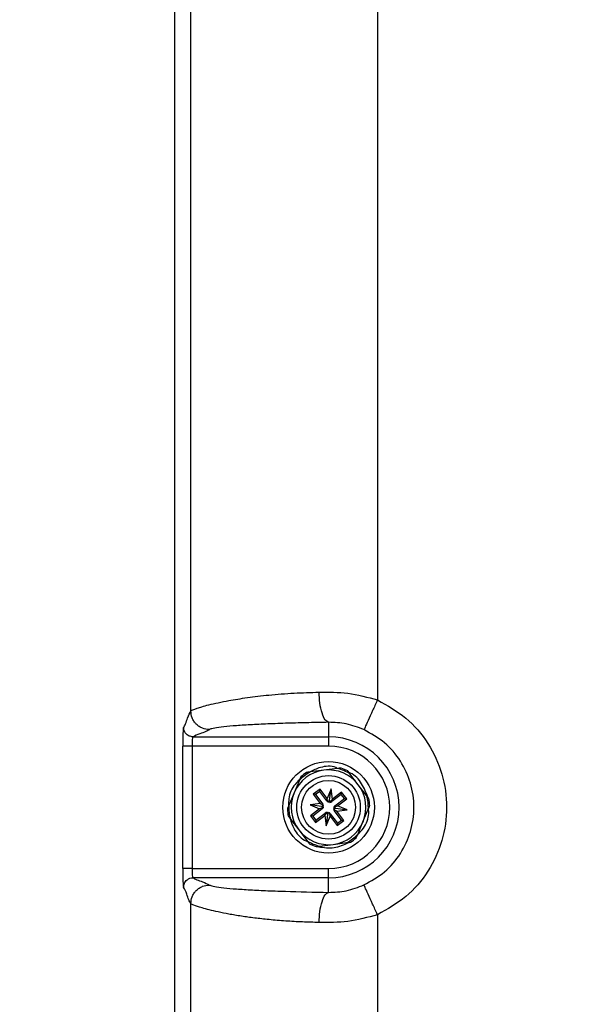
# Paper-space layout 'Sheet1' of a CAD drawing. Header units: millimetres. Extents: x 0 to 420, y 0 to 297.
# Tile 42 of 130: x 41 to 53, y 202 to 224. Entities that reach past the tile are written whole.
import ezdxf

# ---------------------------------------------------------------- set-up
doc = ezdxf.new("R2010")
doc.units = ezdxf.units.MM
doc.layers.add('SLD-0', color=179, linetype='Continuous')
doc.styles.add('SLDTEXTSTYLE1', font='TXT', dxfattribs={"width": 0.75})
doc.styles.add('SLDTEXTSTYLE3', font='TXT', dxfattribs={"width": 0.96})
doc.dimstyles.new('SLDDIMSTYLE0', dxfattribs={"dimtxt": 2.5, "dimasz": 3.302, "dimexe": 0, "dimexo": 0.0625, "dimtad": 1, "dimdec": 1, "dimlfac": 5, "dimrnd": 1e-09, "dimzin": 12, "dimdsep": 46, "dimtxsty": 'SLDTEXTSTYLE1', "dimblk1": 'NONE', "dimblk2": 'NONE', "dimsah": 1, "dimcen": 0.09, "dimadec": 0, "dimazin": 3, "dimtfac": 1, "dimtofl": 0, "dimtmove": 0, "dimatfit": 3, "dimldrblk": 'NONE', "dimfxl": 0, "dimfrac": 2, "dimtolj": 1, "dimtzin": 12, "dimarcsym": 0})
doc.dimstyles.new('SLDDIMSTYLE3', dxfattribs={"dimtxt": 2.5, "dimasz": 3.302, "dimexe": 0, "dimexo": 0.0625, "dimtad": 1, "dimdec": 1, "dimlfac": 5, "dimrnd": 1e-09, "dimzin": 4, "dimdsep": 46, "dimtxsty": 'SLDTEXTSTYLE1', "dimblk1": 'NONE', "dimblk2": 'NONE', "dimsah": 1, "dimcen": 0, "dimadec": 0, "dimazin": 1, "dimtfac": 1, "dimtmove": 0, "dimatfit": 3, "dimldrblk": 'NONE', "dimfxl": 0, "dimfrac": 2, "dimtolj": 1, "dimtzin": 12, "dimarcsym": 0})
doc.dimstyles.new('SLDDIMSTYLE4', dxfattribs={"dimtxt": 2.5, "dimasz": 3.302, "dimexe": 0, "dimexo": 0.0625, "dimtad": 1, "dimdec": 1, "dimlfac": 5, "dimrnd": 1e-09, "dimzin": 12, "dimdsep": 46, "dimtxsty": 'SLDTEXTSTYLE1', "dimblk1": 'NONE', "dimblk2": 'NONE', "dimsah": 1, "dimcen": 0, "dimadec": 0, "dimazin": 3, "dimtfac": 1, "dimtmove": 0, "dimatfit": 3, "dimldrblk": 'NONE', "dimfxl": 0, "dimfrac": 2, "dimtolj": 1, "dimtzin": 12, "dimarcsym": 0})

# ---------------------------------------------------------------- blocks, each defined once
blk = doc.blocks.new('_D')
at = {"layer": 'SLD-0', "color": 179}
for p, q in [((46.214, 263.866), (25.414, 263.866)), ((25.914, 260.866), (26.414, 263.866)), ((26.414, 263.866), (26.914, 260.866)), ((26.414, 263.866), (26.414, 260.866)), ((26.414, 140.575), (26.414, 263.866)), ((25.914, 260.866), (26.914, 260.866)), ((26.414, 140.575), (25.914, 143.575)), ((26.914, 143.575), (25.914, 143.575)), ((26.914, 143.575), (26.414, 140.575)), ((26.414, 140.575), (26.414, 143.575)), ((46.214, 140.575), (25.414, 140.575))]:
    blk.add_line(p, q, dxfattribs=at)
at = {"layer": 'SLD-0', "color": 179, "insert": (23.378, 198.064), "char_height": 2.5, "attachment_point": 1, "rotation": 90, "style": 'SLDTEXTSTYLE3'}
blk.add_mtext('616.5', dxfattribs=at)
blk = doc.blocks.new('_None')
blk = doc.blocks.new('_D_22')
at = {"layer": 'SLD-0', "color": 179}
for p, q in [((177.639, 244.196), (170.681, 237.013)), ((170.681, 237.013), (163.266, 229.357)), ((168.235, 235.206), (170.681, 237.013)), ((170.681, 237.013), (168.594, 234.858)), ((170.681, 237.013), (168.953, 234.51)), ((168.235, 235.206), (168.953, 234.51)), ((163.266, 229.357), (151.443, 229.357))]:
    blk.add_line(p, q, dxfattribs=at)
at = {"layer": 'SLD-0', "color": 179, "char_height": 2.5, "attachment_point": 1, "style": 'SLDTEXTSTYLE3'}
for s, insert in [('%%c', (150.193, 232.392)), ('20.0', (155.213, 232.43))]:
    blk.add_mtext(s, dxfattribs=dict(at, insert=insert))
blk = doc.blocks.new('_D_23')
at = {"layer": 'SLD-0', "color": 179}
for p, q in [((163.999, 261.493), (154.023, 261.493)), ((172.8, 249.896), (163.999, 261.493)), ((171.384, 252.588), (170.588, 251.984)), ((171.384, 252.588), (172.8, 249.896)), ((172.8, 249.896), (170.986, 252.286)), ((172.8, 249.896), (170.588, 251.984)), ((175.52, 246.312), (172.8, 249.896))]:
    blk.add_line(p, q, dxfattribs=at)
at = {"layer": 'SLD-0', "color": 179, "char_height": 2.5, "attachment_point": 1, "style": 'SLDTEXTSTYLE3'}
for s, insert in [('%%c', (152.773, 264.528)), ('9.0', (157.794, 264.566))]:
    blk.add_mtext(s, dxfattribs=dict(at, insert=insert))
blk = doc.blocks.new('_D_24')
at = {"layer": 'SLD-0', "color": 179}
for p, q in [((241.453, 256.697), (250.709, 264.131)), ((250.709, 264.131), (262.532, 264.131)), ((241.453, 256.697), (243.478, 258.965)), ((244.105, 258.186), (243.478, 258.965)), ((241.453, 256.697), (243.792, 258.576)), ((244.105, 258.186), (241.453, 256.697)), ((236.385, 252.627), (241.453, 256.697))]:
    blk.add_line(p, q, dxfattribs=at)
at = {"layer": 'SLD-0', "color": 179, "char_height": 2.5, "attachment_point": 1, "style": 'SLDTEXTSTYLE3'}
for s, insert in [('%%c', (251.047, 267.167)), ('13.0', (256.067, 267.205))]:
    blk.add_mtext(s, dxfattribs=dict(at, insert=insert))
blk = doc.blocks.new('_D_25')
at = {"layer": 'SLD-0', "color": 179}
for p, q in [((240.691, 239.098), (237.146, 235.226)), ((237.146, 235.226), (227.951, 225.18)), ((234.752, 233.35), (237.146, 235.226)), ((237.146, 235.226), (235.121, 233.013)), ((237.146, 235.226), (235.489, 232.675)), ((234.752, 233.35), (235.489, 232.675)), ((227.951, 225.18), (216.128, 225.18))]:
    blk.add_line(p, q, dxfattribs=at)
at = {"layer": 'SLD-0', "color": 179, "char_height": 2.5, "attachment_point": 1, "style": 'SLDTEXTSTYLE3'}
for s, insert in [('%%c', (214.878, 228.215)), ('10.5', (219.898, 228.254))]:
    blk.add_mtext(s, dxfattribs=dict(at, insert=insert))

psp = doc.layouts.new('Sheet1')

# ---------------------------------------------------------------- linework, layer by layer
at = {"layer": 'SLD-0', "color": 179, "linetype": 'Continuous', "lineweight": 25}
for p, q in [((43.954, 252.866), (43.954, 160.466)), ((44.306, 208.73), (44.306, 245.003)), ((48.301, 244.766), (48.301, 208.966)), ((47.254, 208.488), (47.254, 208.176)), ((44.352, 208.176), (47.254, 208.176)), ((47.254, 208.176), (47.254, 207.976)), ((44.132, 205.356), (44.132, 207.976)), ((44.332, 207.976), (44.132, 207.976)), ((47.254, 207.976), (44.332, 207.976)), ((44.332, 207.976), (44.332, 205.356)), ((47.153, 207.46), (46.861, 207.423)), ((47.444, 207.497), (47.153, 207.46)), ((47.89, 207.15), (47.712, 207.384)), ((46.63, 207.247), (46.516, 206.976)), ((48.068, 206.916), (47.89, 207.15)), ((46.516, 206.976), (46.402, 206.704)), ((47.071, 207.055), (46.928, 206.946)), ((46.928, 206.946), (47.078, 206.748)), ((46.977, 206.939), (46.928, 206.946)), ((47.064, 207.006), (46.977, 206.939)), ((46.977, 206.939), (47.131, 206.736)), ((47.064, 207.006), (47.071, 207.055)), ((47.219, 206.803), (47.064, 207.006)), ((47.221, 206.857), (47.071, 207.055)), ((47.308, 207.062), (47.221, 206.857)), ((47.274, 206.82), (47.308, 207.062)), ((47.336, 206.842), (47.308, 207.062)), ((47.527, 206.943), (47.324, 206.789)), ((47.533, 206.992), (47.336, 206.842)), ((47.527, 206.943), (47.533, 206.992)), ((47.593, 206.855), (47.527, 206.943)), ((47.642, 206.849), (47.533, 206.992)), ((47.078, 206.748), (46.857, 206.72)), ((47.078, 206.748), (47.116, 206.725)), ((47.131, 206.736), (47.116, 206.725)), ((47.219, 206.803), (47.234, 206.815)), ((47.234, 206.815), (47.221, 206.857)), ((47.274, 206.82), (47.256, 206.777)), ((47.28, 206.773), (47.274, 206.82)), ((47.336, 206.842), (47.312, 206.804)), ((47.324, 206.789), (47.312, 206.804)), ((47.39, 206.701), (47.593, 206.855)), ((47.445, 206.698), (47.642, 206.849)), ((47.593, 206.855), (47.642, 206.849)), ((46.857, 206.72), (47.063, 206.634)), ((47.1, 206.687), (46.857, 206.72)), ((47.063, 206.634), (46.865, 206.484)), ((47.117, 206.631), (46.914, 206.477)), ((46.98, 206.389), (47.183, 206.544)), ((47.105, 206.647), (47.063, 206.634)), ((47.146, 206.693), (47.1, 206.687)), ((47.1, 206.687), (47.143, 206.669)), ((47.117, 206.631), (47.105, 206.647)), ((47.171, 206.491), (47.195, 206.528)), ((47.183, 206.544), (47.195, 206.528)), ((47.227, 206.559), (47.233, 206.512)), ((47.233, 206.512), (47.251, 206.556)), ((47.288, 206.529), (47.273, 206.518)), ((47.273, 206.518), (47.286, 206.475)), ((47.288, 206.529), (47.443, 206.326)), ((47.361, 206.639), (47.407, 206.645)), ((47.407, 206.645), (47.364, 206.663)), ((47.376, 206.596), (47.391, 206.608)), ((47.53, 206.393), (47.376, 206.596)), ((47.39, 206.701), (47.402, 206.686)), ((47.429, 206.584), (47.391, 206.608)), ((47.402, 206.686), (47.445, 206.698)), ((47.407, 206.645), (47.65, 206.612)), ((47.429, 206.584), (47.65, 206.612)), ((47.579, 206.386), (47.429, 206.584)), ((47.65, 206.612), (47.445, 206.698)), ((47.991, 206.357), (48.105, 206.628)), ((46.439, 206.416), (46.617, 206.182)), ((46.865, 206.484), (46.974, 206.34)), ((46.914, 206.477), (46.865, 206.484)), ((46.914, 206.477), (46.98, 206.389)), ((46.974, 206.34), (47.171, 206.491)), ((46.98, 206.389), (46.974, 206.34)), ((47.171, 206.491), (47.2, 206.27)), ((47.233, 206.512), (47.2, 206.27)), ((47.2, 206.27), (47.286, 206.475)), ((47.286, 206.475), (47.436, 206.277)), ((47.436, 206.277), (47.579, 206.386)), ((47.443, 206.326), (47.436, 206.277)), ((47.443, 206.326), (47.53, 206.393)), ((47.53, 206.393), (47.579, 206.386)), ((47.878, 206.085), (47.991, 206.357)), ((46.617, 206.182), (46.795, 205.948)), ((47.354, 205.873), (47.646, 205.91)), ((47.063, 205.835), (47.354, 205.873)), ((44.332, 205.356), (44.132, 205.356)), ((44.332, 205.356), (47.254, 205.356)), ((47.254, 205.156), (47.254, 205.356)), ((47.254, 205.156), (44.352, 205.156)), ((47.254, 204.844), (47.254, 205.156)), ((44.306, 168.33), (44.306, 204.603)), ((48.301, 204.366), (48.301, 168.566))]:
    psp.add_line(p, q, dxfattribs=at)
for radius in [0.98, 0.68, 0.576]:
    psp.add_circle((47.254, 206.666), radius, dxfattribs=at)
for centre, radius, start, end in [((47.254, 206.666), 1.51, 270, 90), ((47.254, 206.666), 1.31, 270, 90), ((47.254, 206.666), 0.8, 97.2443, 157.2443), ((47.254, 206.666), 0.852, 117.4301, 137.0586), ((47.254, 206.666), 0.882, 122.1463, 132.3423), ((47.254, 206.666), 0.8, 37.2443, 97.2443), ((47.254, 206.666), 0.852, 57.4301, 77.0585), ((47.254, 206.666), 0.882, 62.1463, 72.3423), ((47.254, 206.666), 0.8, 337.2443, 37.2443), ((47.254, 206.666), 0.8, 157.2443, 217.2443), ((47.071, 206.691), 0.075, 1.5743, 37.2441), ((47.278, 206.848), 0.075, 217.2446, 252.9149), ((47.278, 206.848), 0.075, 271.5743, 307.2447), ((47.254, 206.666), 0.852, 357.4301, 17.0585), ((47.254, 206.666), 0.882, 2.1463, 12.3423), ((47.254, 206.666), 0.882, 182.1463, 192.3423), ((47.254, 206.666), 0.852, 177.4301, 197.0585), ((47.071, 206.691), 0.075, 307.2439, 342.9141), ((47.229, 206.484), 0.075, 91.5743, 127.2451), ((47.229, 206.484), 0.075, 37.2438, 72.9134), ((47.436, 206.641), 0.075, 181.5743, 217.2449), ((47.436, 206.641), 0.075, 127.2444, 162.9147), ((47.254, 206.666), 0.8, 277.2443, 337.2443), ((47.254, 206.666), 0.8, 217.2443, 277.2443), ((47.254, 206.666), 0.852, 237.4301, 257.0585), ((47.254, 206.666), 0.882, 242.1463, 252.3423), ((47.254, 206.666), 0.852, 297.4301, 317.0585), ((47.254, 206.666), 0.882, 302.1463, 312.3423)]:
    psp.add_arc(centre, radius, start, end, dxfattribs=at)
for centre, major_axis, ratio, start_param, end_param in [((44.153, 207.976), (0, 0.4), 0.052408, 0.052407, 1.570796), ((44.353, 207.976), (0, 0.2), 0.104816, 0.052392, 1.570796), ((47.33, 206.827), (0.0941, -0.0395), 0.833591, 3.742846, 4.212006), ((47.222, 206.841), (0.101, 0.013), 0.833591, 5.212777, 5.68194), ((47.093, 206.743), (0.0395, 0.0941), 0.833591, 3.742849, 4.211998), ((47.078, 206.635), (-0.013, 0.101), 0.833591, 5.212777, 5.681932), ((47.285, 206.491), (0.101, 0.013), 0.833591, 2.071184, 2.540336), ((47.177, 206.506), (0.0941, -0.0395), 0.833591, 0.601253, 1.070404), ((47.429, 206.697), (-0.013, 0.101), 0.833591, 2.071184, 2.540352), ((47.414, 206.589), (0.0395, 0.0941), 0.833591, 0.601266, 1.070416), ((44.153, 205.356), (0, 0.4), 0.052408, 1.570796, 3.089185), ((44.353, 205.356), (0, 0.2), 0.104816, 1.570795, 3.089201)]:
    psp.add_ellipse(centre, major_axis=major_axis, ratio=ratio, start_param=start_param, end_param=end_param, dxfattribs=at)
for points, knots in [([(44.306, 208.73), (44.313, 208.734), (44.326, 208.744), (44.372, 208.765), (44.442, 208.791), (44.546, 208.823), (44.692, 208.863), (44.884, 208.907), (45.152, 208.961), (45.507, 209.018), (45.978, 209.075), (46.495, 209.117), (46.872, 209.127), (47.052, 209.132)], [0, 0, 0, 0, 0.05572, 0.115824, 0.18032, 0.249218, 0.327745, 0.415754, 0.499116, 0.624638, 0.749438, 0.8804, 1, 1, 1, 1]), ([(47.052, 209.132), (47.257, 209.135), (47.673, 209.139), (48.09, 209.024), (48.301, 208.966)], [0, 0, 0, 0, 0.493704, 1, 1, 1, 1]), ([(47.254, 208.488), (47.229, 208.5), (47.178, 208.526), (47.111, 208.677), (47.064, 208.89), (47.056, 209.053), (47.052, 209.132)], [0, 0, 0, 0, 0.2407399, 0.4999977, 0.7592604, 1, 1, 1, 1]), ([(48.301, 208.966), (48.265, 208.888), (48.192, 208.727), (48.096, 208.517), (48.028, 208.368), (48.017, 208.342), (48.011, 208.33)], [0, 0, 0, 0, 0.240772, 0.5, 0.759227, 1, 1, 1, 1]), ([(48.301, 208.966), (48.512, 208.848), (48.933, 208.612), (49.407, 208.05), (49.711, 207.389), (49.815, 206.666), (49.711, 205.943), (49.407, 205.282), (48.933, 204.72), (48.512, 204.484), (48.301, 204.366)], [0, 0, 0, 0, 0.125, 0.25, 0.375, 0.5, 0.625, 0.7500001, 0.875, 1, 1, 1, 1]), ([(44.152, 208.376), (44.167, 208.399), (44.195, 208.445), (44.246, 208.614), (44.284, 208.686), (44.306, 208.73)], [0, 0, 0, 0, 0.2796112, 0.5602085, 1, 1, 1, 1]), ([(44.706, 208.33), (44.655, 208.336), (44.578, 208.344), (44.485, 208.394), (44.422, 208.445), (44.37, 208.509), (44.32, 208.602), (44.312, 208.679), (44.306, 208.73)], [0, 0, 0, 0, 0.239492, 0.368386, 0.500001, 0.631614, 0.760506, 1, 1, 1, 1]), ([(47.254, 208.488), (47.092, 208.485), (46.773, 208.479), (46.32, 208.466), (45.901, 208.45), (45.522, 208.431), (45.199, 208.41), (44.944, 208.385), (44.764, 208.358), (44.725, 208.34), (44.706, 208.33)], [0, 0, 0, 0, 0.12307, 0.24274, 0.367734, 0.490151, 0.616101, 0.743266, 0.871409, 1, 1, 1, 1]), ([(48.011, 208.33), (47.886, 208.378), (47.636, 208.475), (47.381, 208.484), (47.254, 208.488)], [0, 0, 0, 0, 0.500678, 1, 1, 1, 1]), ([(44.352, 208.176), (44.324, 208.18), (44.265, 208.187), (44.198, 208.241), (44.159, 208.308), (44.154, 208.354), (44.152, 208.376)], [0, 0, 0, 0, 0.270294, 0.562417, 0.789699, 1, 1, 1, 1]), ([(44.706, 208.33), (44.683, 208.316), (44.636, 208.287), (44.467, 208.236), (44.396, 208.199), (44.352, 208.176)], [0, 0, 0, 0, 0.279611, 0.560209, 1, 1, 1, 1]), ([(48.011, 205.003), (48.164, 205.088), (48.469, 205.259), (48.811, 205.665), (49.032, 206.143), (49.106, 206.666), (49.032, 207.189), (48.811, 207.667), (48.469, 208.074), (48.164, 208.244), (48.011, 208.33)], [0, 0, 0, 0, 0.124999, 0.25, 0.375, 0.5, 0.625, 0.75, 0.875001, 1, 1, 1, 1]), ([(46.861, 207.423), (46.847, 207.421), (46.827, 207.418), (46.804, 207.415), (46.792, 207.414), (46.786, 207.413), (46.784, 207.413), (46.784, 207.413), (46.784, 207.413)], [0, 0, 0, 0, 0.470334, 0.631523, 0.83431, 0.912034, 0.990551, 1, 1, 1, 1]), ([(47.429, 207.515), (47.423, 207.517), (47.315, 207.561), (47.096, 207.542), (46.92, 207.457), (46.844, 207.421)], [0, 0, 0, 0, 0.030782, 0.577879, 1, 1, 1, 1]), ([(47.521, 207.507), (47.521, 207.507), (47.521, 207.507), (47.519, 207.506), (47.512, 207.505), (47.495, 207.503), (47.471, 207.5), (47.452, 207.498), (47.444, 207.497)], [0, 0, 0, 0, 0.0354023, 0.0982273, 0.1957111, 0.3674095, 0.7404884, 1, 1, 1, 1]), ([(47.712, 207.384), (47.708, 207.39), (47.696, 207.406), (47.681, 207.426), (47.671, 207.439), (47.667, 207.444), (47.666, 207.446), (47.666, 207.446), (47.666, 207.446)], [0, 0, 0, 0, 0.2469565, 0.6536373, 0.8161639, 0.8985798, 0.9682537, 1, 1, 1, 1]), ([(48.1, 206.867), (48.061, 206.971), (47.983, 207.177), (47.816, 207.364), (47.702, 207.407), (47.692, 207.411)], [0, 0, 0, 0, 0.478501, 0.9542106, 1, 1, 1, 1]), ([(46.632, 207.253), (46.599, 207.223), (46.482, 207.117), (46.395, 206.912), (46.399, 206.75), (46.4, 206.699)], [0, 0, 0, 0, 0.217733, 0.756404, 1, 1, 1, 1]), ([(46.659, 207.318), (46.659, 207.318), (46.659, 207.318), (46.658, 207.315), (46.655, 207.307), (46.646, 207.285), (46.636, 207.263), (46.63, 207.247), (46.63, 207.247)], [0, 0, 0, 0, 0.053178, 0.117709, 0.227186, 0.430303, 0.997341, 1, 1, 1, 1]), ([(48.115, 206.855), (48.115, 206.855), (48.115, 206.855), (48.112, 206.859), (48.105, 206.868), (48.09, 206.887), (48.077, 206.905), (48.068, 206.916)], [0, 0, 0, 0, 0.065366, 0.147126, 0.277236, 0.53617, 1, 1, 1, 1]), ([(46.402, 206.704), (46.396, 206.691), (46.389, 206.673), (46.38, 206.651), (46.375, 206.64), (46.373, 206.634), (46.372, 206.633), (46.372, 206.633), (46.372, 206.633)], [0, 0, 0, 0, 0.470334, 0.631518, 0.834301, 0.912028, 0.990552, 1, 1, 1, 1]), ([(47.875, 206.08), (47.92, 206.125), (48.042, 206.249), (48.123, 206.459), (48.112, 206.604), (48.109, 206.638)], [0, 0, 0, 0, 0.302781, 0.835179, 1, 1, 1, 1]), ([(48.105, 206.628), (48.111, 206.641), (48.118, 206.659), (48.127, 206.681), (48.132, 206.692), (48.134, 206.698), (48.135, 206.699), (48.135, 206.699), (48.135, 206.699)], [0, 0, 0, 0, 0.47032, 0.631513, 0.834298, 0.912025, 0.990552, 1, 1, 1, 1]), ([(46.392, 206.478), (46.392, 206.477), (46.392, 206.477), (46.395, 206.474), (46.401, 206.466), (46.416, 206.446), (46.429, 206.428), (46.439, 206.416)], [0, 0, 0, 0, 0.0578955, 0.1362693, 0.2581715, 0.4950899, 1, 1, 1, 1]), ([(46.432, 206.425), (46.455, 206.351), (46.512, 206.172), (46.659, 205.997), (46.783, 205.943), (46.806, 205.933)], [0, 0, 0, 0, 0.3658817, 0.8840795, 1, 1, 1, 1]), ([(46.795, 205.948), (46.796, 205.947), (46.805, 205.935), (46.817, 205.919), (46.83, 205.902), (46.836, 205.893), (46.84, 205.888), (46.841, 205.886), (46.841, 205.886), (46.841, 205.886)], [0, 0, 0, 0, 0.0520572, 0.4887603, 0.6512968, 0.8147965, 0.8959243, 0.9777832, 1, 1, 1, 1]), ([(47.042, 205.822), (47.154, 205.806), (47.378, 205.773), (47.585, 205.866), (47.689, 205.913)], [0, 0, 0, 0, 0.495834, 1, 1, 1, 1]), ([(47.646, 205.91), (47.661, 205.911), (47.68, 205.914), (47.703, 205.917), (47.715, 205.918), (47.721, 205.919), (47.723, 205.919), (47.723, 205.919), (47.723, 205.919)], [0, 0, 0, 0, 0.470314, 0.631508, 0.834299, 0.912024, 0.990552, 1, 1, 1, 1]), ([(47.848, 206.014), (47.848, 206.014), (47.848, 206.015), (47.849, 206.018), (47.852, 206.025), (47.862, 206.047), (47.871, 206.069), (47.877, 206.085), (47.878, 206.085)], [0, 0, 0, 0, 0.053177, 0.117713, 0.227195, 0.430302, 0.997341, 1, 1, 1, 1]), ([(46.986, 205.826), (46.986, 205.826), (46.986, 205.826), (46.988, 205.826), (46.995, 205.827), (47.012, 205.829), (47.036, 205.832), (47.055, 205.834), (47.063, 205.835)], [0, 0, 0, 0, 0.035406, 0.098232, 0.195697, 0.3674, 0.740516, 1, 1, 1, 1]), ([(44.152, 204.956), (44.156, 204.985), (44.163, 205.044), (44.217, 205.11), (44.284, 205.15), (44.33, 205.154), (44.352, 205.156)], [0, 0, 0, 0, 0.270299, 0.562422, 0.789706, 1, 1, 1, 1]), ([(44.352, 205.156), (44.375, 205.142), (44.421, 205.113), (44.59, 205.062), (44.662, 205.025), (44.706, 205.002)], [0, 0, 0, 0, 0.279611, 0.560209, 1, 1, 1, 1]), ([(44.306, 204.603), (44.292, 204.626), (44.263, 204.672), (44.212, 204.841), (44.175, 204.913), (44.152, 204.956)], [0, 0, 0, 0, 0.279611, 0.560209, 1, 1, 1, 1]), ([(44.306, 204.603), (44.312, 204.653), (44.32, 204.73), (44.37, 204.823), (44.422, 204.887), (44.485, 204.938), (44.578, 204.988), (44.655, 204.997), (44.706, 205.002)], [0, 0, 0, 0, 0.239494, 0.368386, 0.499999, 0.631614, 0.760508, 1, 1, 1, 1]), ([(44.706, 205.002), (44.725, 204.993), (44.764, 204.974), (44.944, 204.947), (45.199, 204.923), (45.522, 204.901), (45.901, 204.882), (46.458, 204.861), (46.937, 204.851), (47.254, 204.844)], [0, 0, 0, 0, 0.128646, 0.256845, 0.384065, 0.510068, 0.632514, 0.757586, 1, 1, 1, 1]), ([(47.052, 204.2), (47.056, 204.279), (47.064, 204.442), (47.111, 204.655), (47.178, 204.806), (47.229, 204.832), (47.254, 204.844)], [0, 0, 0, 0, 0.240739, 0.500002, 0.75926, 1, 1, 1, 1]), ([(47.254, 204.844), (47.381, 204.849), (47.636, 204.857), (47.886, 204.954), (48.011, 205.003)], [0, 0, 0, 0, 0.499535, 1, 1, 1, 1]), ([(48.301, 204.366), (48.265, 204.444), (48.192, 204.605), (48.096, 204.815), (48.028, 204.965), (48.017, 204.99), (48.011, 205.003)], [0, 0, 0, 0, 0.240772, 0.5, 0.759227, 1, 1, 1, 1]), ([(47.052, 204.2), (46.933, 204.203), (46.688, 204.208), (46.328, 204.23), (45.985, 204.258), (45.669, 204.294), (45.38, 204.334), (45.118, 204.378), (44.888, 204.424), (44.696, 204.469), (44.509, 204.519), (44.361, 204.569), (44.323, 204.592), (44.306, 204.603)], [0, 0, 0, 0, 0.078509, 0.162055, 0.250678, 0.331922, 0.413268, 0.501109, 0.584458, 0.667772, 0.750985, 0.884259, 1, 1, 1, 1]), ([(48.301, 204.366), (48.09, 204.308), (47.673, 204.193), (47.258, 204.198), (47.052, 204.2)], [0, 0, 0, 0, 0.5060863, 1, 1, 1, 1])]:
    psp.add_open_spline(points, degree=3, knots=knots, dxfattribs=at)

# ---------------------------------------------------------------- dimensions: what is measured, and where the dimension line sits
at = {"layer": 'SLD-0', "color": 179}
for p1, dimstyle, picture, middle in [((0.889, 0.948), 'SLDDIMSTYLE3', '_D_24', (257.414, 266.248)), ((0.517, 0.737), 'SLDDIMSTYLE3', '_D_23', (158.218, 263.609)), ((1.173, 1.62), 'SLDDIMSTYLE3', '_D_22', (156.561, 231.473)), ((0.745, 0.74), 'SLDDIMSTYLE4', '_D_25', (221.245, 227.297))]:
    dim = psp.add_diameter_dim_2p(p1=p1, p2=(0, 0), dimstyle=dimstyle, dxfattribs=at)
    dim.commit()
    dim.dimension.update_dxf_attribs({"geometry": picture, "text_midpoint": middle, "dimtype": 163})
dim = psp.add_linear_dim(base=(26.414, 140.575), p1=(47.214, 263.866), p2=(47.214, 140.575), angle=90, dimstyle='SLDDIMSTYLE0', dxfattribs=at)
dim.commit()
dim.dimension.update_dxf_attribs({"geometry": '_D', "text_midpoint": (26.414, 202.22), "dimtype": 160})

doc.saveas('drawing.dxf')
